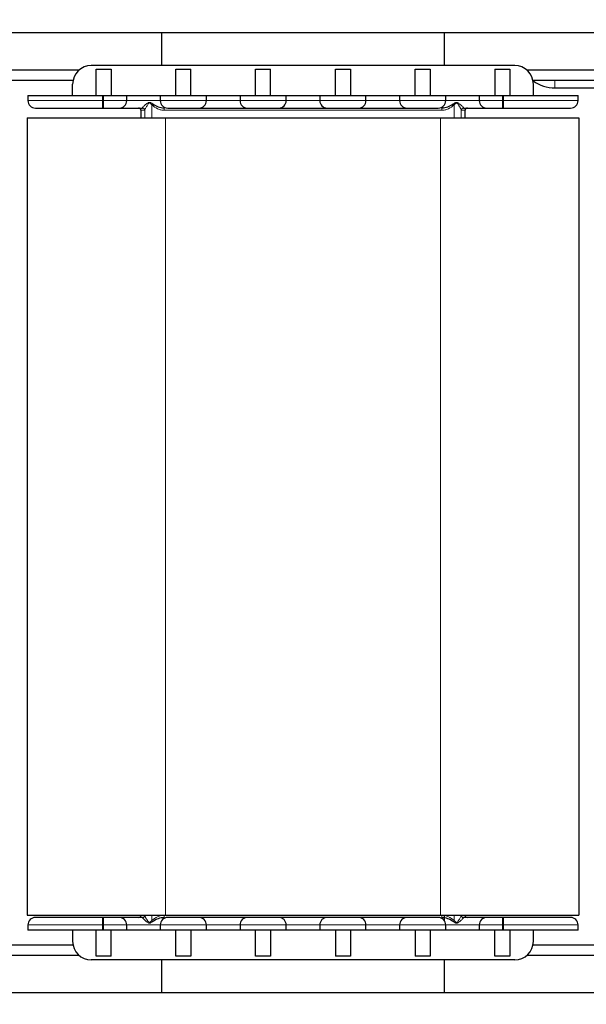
# Model space of a CAD drawing. Header units: millimetres. Extents: x 5 to 418, y 2 to 292.
# Tile 12 of 48: x 90 to 115, y 177 to 221. Entities that reach past the tile are written whole.
import ezdxf

# ---------------------------------------------------------------- set-up
doc = ezdxf.new("R2010")
doc.units = ezdxf.units.MM
doc.layers.add('SLD-0', color=7, linetype='Continuous')
doc.styles.add('SLDTEXTSTYLE0', font='TXT', dxfattribs={"width": 0.605})
doc.dimstyles.new('SLDDIMSTYLE1', dxfattribs={"dimtxt": 3.5, "dimasz": 3.302, "dimexe": 0, "dimexo": 0.0625, "dimgap": 0.875, "dimtad": 1, "dimdec": 1, "dimlfac": 3, "dimrnd": 1e-09, "dimzin": 12, "dimdsep": 46, "dimtxsty": 'SLDTEXTSTYLE0', "dimsah": 1, "dimcen": 0.09, "dimadec": 0, "dimazin": 3, "dimtfac": 1, "dimtofl": 0, "dimtmove": 0, "dimatfit": 3, "dimfxl": 1, "dimfrac": 2, "dimtolj": 1, "dimtzin": 12, "dimarcsym": 0})

# ---------------------------------------------------------------- blocks, each defined once
blk = doc.blocks.new('_D_1')
at = {"layer": 'SLD-0'}
for p, q in [((114.413, 250.007), (157.219, 250.007)), ((156.219, 164.236), (156.219, 250.007)), ((147.013, 164.236), (157.219, 164.236))]:
    blk.add_line(p, q, dxfattribs=at)
for points in [[(156.219, 250.007), (155.711, 246.705), (156.727, 246.705)], [(156.219, 164.236), (156.727, 167.538), (155.711, 167.538)]]:
    blk.add_solid(points, dxfattribs=at)
at = {"layer": 'SLD-0', "insert": (151.707, 201.106), "char_height": 3.5, "attachment_point": 1, "rotation": 90, "style": 'SLDTEXTSTYLE0'}
blk.add_mtext('257,3', dxfattribs=at)

msp = doc.modelspace()

# ---------------------------------------------------------------- linework, layer by layer
at = {"color": 7, "linetype": 'Continuous', "lineweight": 25}
for p, q in [((134.1796, 220.6692), (70.8463, 220.6692)), ((96.1796, 220.6692), (96.1796, 219.2025)), ((108.8463, 219.2025), (108.8463, 220.6692)), ((92.5047, 219.0025), (87.1879, 219.0025)), ((111.9796, 219.2025), (93.0463, 219.2025)), ((93.263, 219.0358), (93.9296, 219.0358)), ((93.263, 217.8692), (93.263, 219.0358)), ((93.9296, 219.0358), (93.9296, 217.8692)), ((96.8296, 217.8692), (96.8296, 219.0358)), ((96.8296, 219.0358), (97.4963, 219.0358)), ((97.4963, 217.8692), (97.4963, 219.0358)), ((100.3963, 217.8692), (100.3963, 219.0358)), ((100.3963, 219.0358), (101.063, 219.0358)), ((101.063, 217.8692), (101.063, 219.0358)), ((103.963, 217.8692), (103.963, 219.0358)), ((103.963, 219.0358), (104.6296, 219.0358)), ((104.6296, 219.0358), (104.6296, 217.8692)), ((107.5296, 217.8692), (107.5296, 219.0358)), ((107.5296, 219.0358), (108.1963, 219.0358)), ((108.1963, 219.0358), (108.1963, 217.8692)), ((111.0963, 219.0358), (111.0963, 217.8692)), ((111.0963, 219.0358), (111.763, 219.0358)), ((111.763, 219.0358), (111.763, 217.8692)), ((117.838, 219.0025), (112.5212, 219.0025)), ((92.2298, 218.5358), (87.4628, 218.5358)), ((117.5631, 218.5358), (112.7961, 218.5358)), ((92.213, 217.8692), (92.213, 218.3692)), ((112.813, 217.8692), (112.813, 218.3692)), ((113.7796, 218.2025), (117.5463, 218.2025)), ((90.213, 217.8692), (90.213, 217.6358)), ((90.213, 217.8692), (93.5463, 217.8692)), ((93.5463, 217.8692), (93.5963, 217.8692)), ((93.5963, 217.8692), (94.6296, 217.8692)), ((94.6296, 217.6358), (94.6296, 217.8692)), ((94.6296, 217.8692), (94.9528, 217.8692)), ((94.9528, 217.8692), (95.8065, 217.8692)), ((95.8065, 217.8692), (96.1296, 217.8692)), ((96.1296, 217.8692), (96.1296, 217.6358)), ((96.1296, 217.8692), (98.1963, 217.8692)), ((98.1963, 217.6358), (98.1963, 217.8692)), ((98.1963, 217.8692), (99.6963, 217.8692)), ((99.6963, 217.8692), (99.6963, 217.6358)), ((99.6963, 217.8692), (101.763, 217.8692)), ((101.763, 217.6358), (101.763, 217.8692)), ((101.763, 217.8692), (103.263, 217.8692)), ((103.263, 217.8692), (103.263, 217.6358)), ((103.263, 217.8692), (105.3296, 217.8692)), ((105.3296, 217.6358), (105.3296, 217.8692)), ((105.3296, 217.8692), (106.8296, 217.8692)), ((106.8296, 217.8692), (106.8296, 217.6358)), ((106.8296, 217.8692), (108.8963, 217.8692)), ((108.8963, 217.6358), (108.8963, 217.8692)), ((108.8963, 217.8692), (109.2194, 217.8692)), ((109.2194, 217.8692), (110.0732, 217.8692)), ((110.0732, 217.8692), (110.3963, 217.8692)), ((110.3963, 217.8692), (110.3963, 217.6358)), ((110.3963, 217.8692), (111.4296, 217.8692)), ((111.4296, 217.8692), (111.4796, 217.8692)), ((111.4796, 217.8692), (114.813, 217.8692)), ((114.813, 217.6358), (114.813, 217.8692)), ((93.5463, 217.3025), (93.5963, 217.3025)), ((95.263, 217.2025), (95.263, 216.8692)), ((108.7858, 217.306), (108.7204, 217.3011)), ((109.763, 216.8692), (109.763, 217.2025)), ((111.4296, 217.3025), (111.4796, 217.3025)), ((90.1796, 216.8692), (90.1796, 181.2025)), ((90.1796, 216.8692), (96.363, 216.8692)), ((96.363, 216.8692), (108.663, 216.8692)), ((108.663, 216.8692), (114.8463, 216.8692)), ((114.8463, 216.8692), (114.8463, 181.2025)), ((90.1796, 181.2025), (96.363, 181.2025)), ((93.5963, 181.1025), (93.5463, 181.1025)), ((96.2402, 181.099), (96.3055, 181.1039)), ((96.363, 181.2025), (108.663, 181.2025)), ((108.663, 181.2025), (114.8463, 181.2025)), ((108.8463, 180.9448), (108.8463, 181.2025)), ((111.4796, 181.1025), (111.4296, 181.1025)), ((90.213, 180.7692), (90.213, 180.5358)), ((93.5463, 180.5358), (90.213, 180.5358)), ((92.213, 180.5358), (92.213, 180.0358)), ((93.263, 179.3692), (93.263, 180.5358)), ((93.5963, 180.5358), (93.5463, 180.5358)), ((94.6296, 180.5358), (93.5963, 180.5358)), ((93.9296, 179.3692), (93.9296, 180.5358)), ((94.6296, 180.5358), (94.6296, 180.7692)), ((94.9528, 180.5358), (94.6296, 180.5358)), ((95.8065, 180.5358), (94.9528, 180.5358)), ((96.1296, 180.5358), (95.8065, 180.5358)), ((96.1296, 180.7692), (96.1296, 180.5358)), ((98.1963, 180.5358), (96.1296, 180.5358)), ((96.8296, 179.3692), (96.8296, 180.5358)), ((97.4963, 180.5358), (97.4963, 179.3692)), ((98.1963, 180.5358), (98.1963, 180.7692)), ((99.6963, 180.5358), (98.1963, 180.5358)), ((99.6963, 180.7692), (99.6963, 180.5358)), ((101.763, 180.5358), (99.6963, 180.5358)), ((100.3963, 179.3692), (100.3963, 180.5358)), ((101.063, 180.5358), (101.063, 179.3692)), ((101.763, 180.5358), (101.763, 180.7692)), ((103.263, 180.5358), (101.763, 180.5358)), ((103.263, 180.7692), (103.263, 180.5358)), ((105.3296, 180.5358), (103.263, 180.5358)), ((103.963, 180.5358), (103.963, 179.3692)), ((104.6296, 180.5358), (104.6296, 179.3692)), ((105.3296, 180.5358), (105.3296, 180.7692)), ((106.8296, 180.5358), (105.3296, 180.5358)), ((106.8296, 180.7692), (106.8296, 180.5358)), ((108.8963, 180.5358), (106.8296, 180.5358)), ((107.5296, 180.5358), (107.5296, 179.3692)), ((108.1963, 180.5358), (108.1963, 179.3692)), ((108.8963, 180.5358), (108.8963, 180.7692)), ((109.2194, 180.5358), (108.8963, 180.5358)), ((110.0732, 180.5358), (109.2194, 180.5358)), ((110.3963, 180.5358), (110.0732, 180.5358)), ((110.3963, 180.7692), (110.3963, 180.5358)), ((111.4296, 180.5358), (110.3963, 180.5358)), ((111.0963, 179.3692), (111.0963, 180.5358)), ((111.4796, 180.5358), (111.4296, 180.5358)), ((114.813, 180.5358), (111.4796, 180.5358)), ((111.763, 180.5358), (111.763, 179.3692)), ((112.813, 180.0358), (112.813, 180.5358)), ((114.813, 180.5358), (114.813, 180.7692)), ((92.2298, 179.8692), (87.4628, 179.8692)), ((117.5631, 179.8692), (112.7961, 179.8692)), ((92.5047, 179.4025), (87.1879, 179.4025)), ((93.9296, 179.3692), (93.263, 179.3692)), ((97.4963, 179.3692), (96.8296, 179.3692)), ((101.063, 179.3692), (100.3963, 179.3692)), ((104.6296, 179.3692), (103.963, 179.3692)), ((108.1963, 179.3692), (107.5296, 179.3692)), ((111.763, 179.3692), (111.0963, 179.3692)), ((117.838, 179.4025), (112.5212, 179.4025)), ((111.9796, 179.2025), (93.0463, 179.2025)), ((96.1796, 179.2025), (96.1796, 177.7358)), ((108.8463, 177.7358), (108.8463, 179.2025)), ((134.1796, 177.7358), (70.8463, 177.7358))]:
    msp.add_line(p, q, dxfattribs=at)
at = {"color": 7, "linetype": 'Continuous', "lineweight": 18}
for p, q in [((113.7796, 218.2025), (113.7796, 218.5358)), ((90.213, 217.6358), (93.5463, 217.6358)), ((93.5463, 217.6358), (93.5463, 217.8692)), ((93.5463, 217.3025), (93.5463, 217.6358)), ((93.5963, 217.6358), (93.5463, 217.6358)), ((93.5963, 217.8692), (93.5963, 217.6358)), ((93.5963, 217.6358), (94.6296, 217.6358)), ((93.5963, 217.6358), (93.5963, 217.3025)), ((96.1296, 217.6358), (94.6296, 217.6358)), ((96.1296, 217.6358), (98.1963, 217.6358)), ((99.6963, 217.6358), (98.1963, 217.6358)), ((99.6963, 217.6358), (101.763, 217.6358)), ((103.263, 217.6358), (101.763, 217.6358)), ((103.263, 217.6358), (105.3296, 217.6358)), ((106.8296, 217.6358), (105.3296, 217.6358)), ((106.8296, 217.6358), (108.8963, 217.6358)), ((110.3963, 217.6358), (108.8963, 217.6358)), ((110.3963, 217.6358), (111.4296, 217.6358)), ((111.4296, 217.6358), (111.4296, 217.8692)), ((111.4296, 217.3025), (111.4296, 217.6358)), ((111.4796, 217.6358), (111.4296, 217.6358)), ((111.4796, 217.8692), (111.4796, 217.6358)), ((111.4796, 217.6358), (111.4796, 217.3025)), ((111.4796, 217.6358), (114.813, 217.6358)), ((95.4335, 217.2025), (95.263, 217.2025)), ((95.3336, 217.3025), (95.3368, 217.3083)), ((95.4335, 217.2025), (95.4375, 217.21)), ((95.4375, 216.8692), (95.4375, 217.21)), ((95.7532, 216.8692), (95.7532, 217.4402)), ((108.7165, 217.2025), (96.3095, 217.2025)), ((109.2728, 216.8692), (109.2728, 217.4402)), ((109.5885, 216.8692), (109.5885, 217.21)), ((109.5925, 217.2025), (109.5885, 217.21)), ((109.763, 217.2025), (109.5925, 217.2025)), ((109.6891, 217.3083), (109.6924, 217.3025)), ((96.363, 216.8692), (96.363, 181.2025)), ((108.663, 216.8692), (108.663, 181.2025)), ((93.5463, 180.7692), (93.5463, 181.1025)), ((93.5963, 181.1025), (93.5963, 180.7692)), ((95.3368, 181.0968), (95.3336, 181.1025)), ((95.4375, 181.195), (95.4375, 181.2025)), ((95.7532, 180.9648), (95.7532, 181.2025)), ((109.2728, 180.9648), (109.2728, 181.2025)), ((109.5885, 181.195), (109.5885, 181.2025)), ((109.6924, 181.1025), (109.6891, 181.0968)), ((111.4296, 180.7692), (111.4296, 181.1025)), ((111.4796, 181.1025), (111.4796, 180.7692)), ((93.5463, 180.7692), (90.213, 180.7692)), ((93.5463, 180.7692), (93.5963, 180.7692)), ((93.5463, 180.5358), (93.5463, 180.7692)), ((94.6296, 180.7692), (93.5963, 180.7692)), ((93.5963, 180.7692), (93.5963, 180.5358)), ((94.6296, 180.7692), (96.1296, 180.7692)), ((98.1963, 180.7692), (96.1296, 180.7692)), ((98.1963, 180.7692), (99.6963, 180.7692)), ((101.763, 180.7692), (99.6963, 180.7692)), ((101.763, 180.7692), (103.263, 180.7692)), ((105.3296, 180.7692), (103.263, 180.7692)), ((105.3296, 180.7692), (106.8296, 180.7692)), ((108.8963, 180.7692), (106.8296, 180.7692)), ((108.8963, 180.7692), (110.3963, 180.7692)), ((111.4296, 180.7692), (110.3963, 180.7692)), ((111.4296, 180.7692), (111.4796, 180.7692)), ((111.4296, 180.5358), (111.4296, 180.7692)), ((114.813, 180.7692), (111.4796, 180.7692)), ((111.4796, 180.7692), (111.4796, 180.5358))]:
    msp.add_line(p, q, dxfattribs=at)
at = {"color": 7, "linetype": 'Continuous', "lineweight": 25}
for centre, radius, start, end in [((93.0463, 218.3692), 0.8333, 90, 180), ((111.9796, 218.3692), 0.8333, 0, 90), ((113.7796, 219.8692), 1.6667, 233.95395, 270), ((90.5463, 217.6358), 0.3333, 180, 270), ((94.2963, 217.6358), 0.3333, 270, 0), ((96.463, 217.6358), 0.3333, 180, 270), ((97.863, 217.6358), 0.3333, 270, 0), ((100.0296, 217.6358), 0.3333, 180, 270), ((101.4296, 217.6358), 0.3333, 270, 0), ((103.5963, 217.6358), 0.3333, 180, 270), ((104.9963, 217.6358), 0.3333, 270, 0), ((107.163, 217.6358), 0.3333, 180, 270), ((108.563, 217.6358), 0.3333, 270, 0), ((110.7296, 217.6358), 0.3333, 180, 270), ((114.4796, 217.6358), 0.3333, 270, 0), ((95.163, 217.2025), 0.1, 0, 90), ((109.863, 217.2025), 0.1, 90, 180), ((90.5463, 180.7692), 0.3333, 90, 180), ((94.2963, 180.7692), 0.3333, 0, 90), ((95.163, 181.2025), 0.1, 270, 0), ((96.463, 180.7692), 0.3333, 90, 180), ((97.863, 180.7692), 0.3333, 0, 90), ((100.0296, 180.7692), 0.3333, 90, 180), ((101.4296, 180.7692), 0.3333, 0, 90), ((103.5963, 180.7692), 0.3333, 90, 180), ((104.9963, 180.7692), 0.3333, 0, 90), ((107.163, 180.7692), 0.3333, 90, 180), ((108.563, 180.7692), 0.3333, 0, 90), ((109.863, 181.2025), 0.1, 180, 270), ((110.7296, 180.7692), 0.3333, 90, 180), ((114.4796, 180.7692), 0.3333, 0, 90), ((93.0463, 180.0358), 0.8333, 180, 270), ((111.9796, 180.0358), 0.8333, 270, 0)]:
    msp.add_arc(centre, radius, start, end, dxfattribs=at)
at = {"color": 7, "linetype": 'Continuous', "lineweight": 18}
for centre, radius, start, end in [((95.3335, 217.2026), 0.0999, 359.96466, 89.96462), ((95.3373, 217.2081), 0.1002, 1.09317, 90.27493), ((94.2462, 218.8853), 2.0879, 316.20203, 317.89452), ((95.7779, 217.2274), 0.5321, 357.31321, 8.1086), ((109.248, 217.2274), 0.5321, 171.8914, 182.68679), ((110.7798, 218.8853), 2.0879, 222.10548, 223.79797), ((109.6887, 217.2081), 0.1002, 89.72473, 178.90683), ((109.6924, 217.2026), 0.0999, 90.03543, 180.03534), ((95.3335, 181.2024), 0.0999, 270.03538, 0.03534), ((95.3373, 181.1969), 0.1002, 269.72473, 358.90683), ((95.7779, 181.1776), 0.5321, 351.8914, 2.68679), ((109.248, 181.1776), 0.5321, 177.31321, 188.1086), ((109.6887, 181.1969), 0.1002, 181.09317, 270.27493), ((109.6924, 181.2024), 0.0999, 179.96466, 269.96462), ((94.2462, 179.5197), 2.0879, 42.10548, 43.79797), ((110.7798, 179.5197), 2.0879, 136.20203, 137.89452)]:
    msp.add_arc(centre, radius, start, end, dxfattribs=at)
for points, knots in [([(95.3368, 217.3083), (95.3412, 217.3158), (95.35, 217.3311), (95.4071, 217.3907), (95.4823, 217.4619), (95.5577, 217.5204), (95.6042, 217.5468), (95.6431, 217.558), (95.6816, 217.5527), (95.7331, 217.5296), (95.7691, 217.504), (95.7952, 217.4854)], [0, 0, 0, 0, 0.1228071, 0.2469155, 0.5037494, 0.6264658, 0.6883535, 0.7494885, 0.8086874, 0.8612361, 1, 1, 1, 1]), ([(95.4375, 217.21), (95.4403, 217.2182), (95.4464, 217.2358), (95.4812, 217.3016), (95.5348, 217.3961), (95.5857, 217.4844), (95.6252, 217.523), (95.6403, 217.53), (95.6497, 217.5318), (95.6593, 217.531), (95.6778, 217.5244), (95.7109, 217.4938), (95.7362, 217.4617), (95.7532, 217.4402)], [0, 0, 0, 0, 0.1171079, 0.2492797, 0.4979487, 0.6980449, 0.7477969, 0.7643795, 0.7798413, 0.7950263, 0.810823, 0.8736798, 1, 1, 1, 1]), ([(109.2308, 217.4854), (109.2554, 217.5029), (109.2924, 217.5291), (109.344, 217.5525), (109.3832, 217.5579), (109.4477, 217.5387), (109.5344, 217.4688), (109.6198, 217.3901), (109.6759, 217.3309), (109.6847, 217.3158), (109.6891, 217.3083)], [0, 0, 0, 0, 0.131027, 0.1967098, 0.2514104, 0.3068303, 0.5014157, 0.7543092, 0.8771233, 1, 1, 1, 1]), ([(95.7532, 217.4402), (95.835, 217.3768), (95.9591, 217.2807), (96.1566, 217.2132), (96.2595, 217.206), (96.3095, 217.2025)], [0, 0, 0, 0, 0.4995274, 0.7570531, 1, 1, 1, 1]), ([(108.7165, 217.2025), (108.7664, 217.206), (108.8694, 217.2132), (109.0668, 217.2807), (109.1909, 217.3768), (109.2728, 217.4402)], [0, 0, 0, 0, 0.2430076, 0.500474, 1, 1, 1, 1]), ([(95.7952, 180.9196), (95.7706, 180.9021), (95.7336, 180.8759), (95.6819, 180.8525), (95.6428, 180.8471), (95.5782, 180.8663), (95.4915, 180.9362), (95.4062, 181.0149), (95.35, 181.0741), (95.3412, 181.0892), (95.3368, 181.0968)], [0, 0, 0, 0, 0.131027, 0.1967098, 0.2514104, 0.3068303, 0.5014157, 0.7543092, 0.8771233, 1, 1, 1, 1]), ([(96.3095, 181.2025), (96.2595, 181.199), (96.1566, 181.1918), (95.9591, 181.1243), (95.835, 181.0282), (95.7532, 180.9648)], [0, 0, 0, 0, 0.2430076, 0.500474, 1, 1, 1, 1]), ([(109.2728, 180.9648), (109.1909, 181.0282), (109.0668, 181.1243), (108.8694, 181.1918), (108.7664, 181.199), (108.7165, 181.2025)], [0, 0, 0, 0, 0.4995274, 0.7570531, 1, 1, 1, 1]), ([(109.6891, 181.0968), (109.6847, 181.0892), (109.6759, 181.0739), (109.6189, 181.0143), (109.5436, 180.9431), (109.4683, 180.8846), (109.4217, 180.8582), (109.3829, 180.847), (109.3444, 180.8523), (109.2929, 180.8754), (109.2569, 180.9011), (109.2308, 180.9196)], [0, 0, 0, 0, 0.1228071, 0.2469155, 0.5037494, 0.6264658, 0.6883535, 0.7494885, 0.8086874, 0.8612361, 1, 1, 1, 1]), ([(109.5885, 181.195), (109.5856, 181.1868), (109.5795, 181.1692), (109.5447, 181.1034), (109.4912, 181.0089), (109.4402, 180.9206), (109.4008, 180.8821), (109.3857, 180.875), (109.3762, 180.8732), (109.3667, 180.874), (109.3482, 180.8806), (109.3151, 180.9112), (109.2897, 180.9433), (109.2728, 180.9648)], [0, 0, 0, 0, 0.1171079, 0.2492797, 0.4979487, 0.6980449, 0.7477969, 0.7643795, 0.7798413, 0.7950263, 0.810823, 0.8736798, 1, 1, 1, 1])]:
    msp.add_open_spline(points, degree=3, knots=knots, dxfattribs=at)
at = {"color": 7, "linetype": 'Continuous', "lineweight": 25}
for points, knots in [([(109.2728, 217.4402), (109.2897, 217.4617), (109.3151, 217.4938), (109.3482, 217.5245), (109.3667, 217.531), (109.3762, 217.5318), (109.3857, 217.53), (109.4008, 217.5229), (109.4218, 217.5025), (109.45, 217.4656), (109.4708, 217.4309), (109.5078, 217.3672), (109.5447, 217.3015), (109.5795, 217.2358), (109.5856, 217.2182), (109.5885, 217.21)], [0, 0, 0, 0, 0.1262808, 0.189118, 0.2049233, 0.2201084, 0.2355606, 0.252124, 0.3018888, 0.3770218, 0.4812077, 0.5022073, 0.7507987, 0.8829381, 1, 1, 1, 1]), ([(90.5463, 217.3025), (90.5864, 217.3025), (90.648, 217.3025), (91.0221, 217.3025), (91.4093, 217.3025), (91.8899, 217.3025), (92.5884, 217.3025), (93.1689, 217.3025), (93.5463, 217.3025)], [0, 0, 0, 0, 0.23945684, 0.36836066, 0.5, 0.63163934, 0.76054316, 1, 1, 1, 1]), ([(93.5963, 217.3025), (93.6843, 217.3025), (93.8202, 217.3025), (93.9834, 217.3025), (94.0947, 217.3025), (94.1852, 217.3025), (94.2724, 217.3025), (94.2869, 217.3025), (94.2963, 217.3025)], [0, 0, 0, 0, 0.23944295, 0.36963993, 0.49999993, 0.63019699, 0.76055705, 1, 1, 1, 1]), ([(94.2963, 217.3025), (94.3106, 217.3025), (94.3403, 217.3025), (94.5788, 217.3025), (94.9269, 217.3025), (95.2015, 217.3025), (95.3336, 217.3025)], [0, 0, 0, 0, 0.2406499, 0.5, 0.7593501, 1, 1, 1, 1]), ([(95.7952, 217.4854), (95.8737, 217.4363), (96.0304, 217.3383), (96.2134, 217.3144), (96.3047, 217.3025)], [0, 0, 0, 0, 0.50096528, 1, 1, 1, 1]), ([(96.463, 217.3025), (96.4724, 217.3025), (96.4869, 217.3025), (96.574, 217.3025), (96.6645, 217.3025), (96.7759, 217.3025), (96.939, 217.3025), (97.163, 217.3025), (97.3869, 217.3025), (97.55, 217.3025), (97.6614, 217.3025), (97.7519, 217.3025), (97.839, 217.3025), (97.8536, 217.3025), (97.863, 217.3025)], [0, 0, 0, 0, 0.1197215, 0.18482, 0.25, 0.3150985, 0.3802785, 0.5, 0.6197215, 0.68482, 0.75, 0.8150985, 0.8802785, 1, 1, 1, 1]), ([(97.863, 217.3025), (97.8775, 217.3025), (97.9, 217.3025), (98.0349, 217.3025), (98.1748, 217.3025), (98.3472, 217.3025), (98.5997, 217.3025), (98.9463, 217.3025), (99.2929, 217.3025), (99.5453, 217.3025), (99.7177, 217.3025), (99.8577, 217.3025), (99.9926, 217.3025), (100.0151, 217.3025), (100.0296, 217.3025)], [0, 0, 0, 0, 0.1197215, 0.1848344, 0.25, 0.3151129, 0.3802785, 0.5, 0.6197215, 0.6848344, 0.75, 0.8151129, 0.8802785, 1, 1, 1, 1]), ([(100.0296, 217.3025), (100.039, 217.3025), (100.0536, 217.3025), (100.1407, 217.3025), (100.2311, 217.3025), (100.3425, 217.3025), (100.5057, 217.3025), (100.7296, 217.3025), (100.9536, 217.3025), (101.1167, 217.3025), (101.2281, 217.3025), (101.3185, 217.3025), (101.4057, 217.3025), (101.4202, 217.3025), (101.4296, 217.3025)], [0, 0, 0, 0, 0.1197215, 0.18482, 0.25, 0.3150985, 0.3802785, 0.5, 0.6197215, 0.68482, 0.75, 0.8150985, 0.8802785, 1, 1, 1, 1]), ([(101.4296, 217.3025), (101.4442, 217.3025), (101.4667, 217.3025), (101.6015, 217.3025), (101.7415, 217.3025), (101.9139, 217.3025), (102.1664, 217.3025), (102.513, 217.3025), (102.8595, 217.3025), (103.112, 217.3025), (103.2844, 217.3025), (103.4244, 217.3025), (103.5593, 217.3025), (103.5818, 217.3025), (103.5963, 217.3025)], [0, 0, 0, 0, 0.11972147, 0.18483439, 0.24999998, 0.31511292, 0.38027853, 0.5, 0.61972147, 0.68483439, 0.74999998, 0.81511292, 0.88027853, 1, 1, 1, 1]), ([(103.5963, 217.3025), (103.6057, 217.3025), (103.6202, 217.3025), (103.7074, 217.3025), (103.7978, 217.3025), (103.9092, 217.3025), (104.0723, 217.3025), (104.2963, 217.3025), (104.5202, 217.3025), (104.6834, 217.3025), (104.7947, 217.3025), (104.8852, 217.3025), (104.9724, 217.3025), (104.9869, 217.3025), (104.9963, 217.3025)], [0, 0, 0, 0, 0.1197215, 0.18482, 0.25, 0.3150985, 0.3802785, 0.5, 0.6197215, 0.68482, 0.75, 0.8150985, 0.8802785, 1, 1, 1, 1]), ([(104.9963, 217.3025), (105.0109, 217.3025), (105.0333, 217.3025), (105.1682, 217.3025), (105.3082, 217.3025), (105.4806, 217.3025), (105.733, 217.3025), (106.0796, 217.3025), (106.4262, 217.3025), (106.6787, 217.3025), (106.851, 217.3025), (106.9911, 217.3025), (107.126, 217.3025), (107.1484, 217.3025), (107.163, 217.3025)], [0, 0, 0, 0, 0.1197215, 0.1848344, 0.25, 0.3151129, 0.3802785, 0.5, 0.6197215, 0.6848344, 0.75, 0.8151129, 0.8802785, 1, 1, 1, 1]), ([(107.163, 217.3025), (107.1724, 217.3025), (107.1869, 217.3025), (107.274, 217.3025), (107.3645, 217.3025), (107.4759, 217.3025), (107.639, 217.3025), (107.863, 217.3025), (108.0869, 217.3025), (108.25, 217.3025), (108.3614, 217.3025), (108.4519, 217.3025), (108.539, 217.3025), (108.5536, 217.3025), (108.563, 217.3025)], [0, 0, 0, 0, 0.1197215, 0.18482, 0.25, 0.3150985, 0.3802785, 0.5, 0.6197215, 0.68482, 0.75, 0.8150985, 0.8802785, 1, 1, 1, 1]), ([(108.7212, 217.3025), (108.8125, 217.3144), (108.9955, 217.3383), (109.1522, 217.4363), (109.2308, 217.4854)], [0, 0, 0, 0, 0.49903472, 1, 1, 1, 1]), ([(109.6924, 217.3025), (109.8245, 217.3025), (110.099, 217.3025), (110.4472, 217.3025), (110.6856, 217.3025), (110.7153, 217.3025), (110.7296, 217.3025)], [0, 0, 0, 0, 0.2406499, 0.5, 0.7593501, 1, 1, 1, 1]), ([(110.7296, 217.3025), (110.739, 217.3025), (110.7536, 217.3025), (110.8407, 217.3025), (110.9311, 217.3025), (111.0425, 217.3025), (111.2057, 217.3025), (111.3416, 217.3025), (111.4296, 217.3025)], [0, 0, 0, 0, 0.2394429, 0.3696399, 0.4999999, 0.630197, 0.7605571, 1, 1, 1, 1]), ([(111.4796, 217.3025), (111.857, 217.3025), (112.4376, 217.3025), (113.136, 217.3025), (113.6166, 217.3025), (114.0038, 217.3025), (114.3779, 217.3025), (114.4396, 217.3025), (114.4796, 217.3025)], [0, 0, 0, 0, 0.2394568, 0.3683607, 0.5, 0.6316393, 0.7605432, 1, 1, 1, 1]), ([(93.5463, 181.1025), (93.1689, 181.1025), (92.5884, 181.1025), (91.8899, 181.1025), (91.4093, 181.1025), (91.0221, 181.1025), (90.648, 181.1025), (90.5864, 181.1025), (90.5463, 181.1025)], [0, 0, 0, 0, 0.2394568, 0.3683607, 0.5, 0.6316393, 0.7605432, 1, 1, 1, 1]), ([(94.2963, 181.1025), (94.2869, 181.1025), (94.2724, 181.1025), (94.1852, 181.1025), (94.0948, 181.1025), (93.9834, 181.1025), (93.8203, 181.1025), (93.6843, 181.1025), (93.5963, 181.1025)], [0, 0, 0, 0, 0.2394429, 0.3696399, 0.4999999, 0.630197, 0.7605571, 1, 1, 1, 1]), ([(95.3336, 181.1025), (95.2015, 181.1025), (94.9269, 181.1025), (94.5788, 181.1025), (94.3403, 181.1025), (94.3106, 181.1025), (94.2963, 181.1025)], [0, 0, 0, 0, 0.2406499, 0.5, 0.7593501, 1, 1, 1, 1]), ([(95.7532, 180.9648), (95.7362, 180.9433), (95.7109, 180.9112), (95.6778, 180.8806), (95.6593, 180.874), (95.6497, 180.8732), (95.6402, 180.875), (95.6252, 180.8821), (95.6042, 180.9025), (95.5759, 180.9394), (95.5551, 180.9741), (95.5181, 181.0378), (95.4813, 181.1035), (95.4464, 181.1692), (95.4403, 181.1868), (95.4375, 181.195)], [0, 0, 0, 0, 0.1262808, 0.189118, 0.2049233, 0.2201084, 0.2355606, 0.252124, 0.3018888, 0.3770218, 0.4812077, 0.5022073, 0.7507987, 0.8829381, 1, 1, 1, 1]), ([(96.3047, 181.1025), (96.2134, 181.0906), (96.0304, 181.0667), (95.8737, 180.9687), (95.7952, 180.9196)], [0, 0, 0, 0, 0.4990347, 1, 1, 1, 1]), ([(97.863, 181.1025), (97.8536, 181.1025), (97.8391, 181.1025), (97.7519, 181.1025), (97.6615, 181.1025), (97.5501, 181.1025), (97.387, 181.1025), (97.163, 181.1025), (96.9391, 181.1025), (96.7759, 181.1025), (96.6646, 181.1025), (96.5741, 181.1025), (96.4869, 181.1025), (96.4724, 181.1025), (96.463, 181.1025)], [0, 0, 0, 0, 0.1197215, 0.18482, 0.25, 0.3150985, 0.3802785, 0.5, 0.6197215, 0.68482, 0.75, 0.8150985, 0.8802785, 1, 1, 1, 1]), ([(100.0296, 181.1025), (100.0151, 181.1025), (99.9926, 181.1025), (99.8578, 181.1025), (99.7178, 181.1025), (99.5454, 181.1025), (99.2929, 181.1025), (98.9463, 181.1025), (98.5997, 181.1025), (98.3473, 181.1025), (98.1749, 181.1025), (98.0349, 181.1025), (97.9, 181.1025), (97.8775, 181.1025), (97.863, 181.1025)], [0, 0, 0, 0, 0.1197215, 0.1848344, 0.25, 0.3151129, 0.3802785, 0.5, 0.6197215, 0.6848344, 0.75, 0.8151129, 0.8802785, 1, 1, 1, 1]), ([(101.4296, 181.1025), (101.4202, 181.1025), (101.4057, 181.1025), (101.3186, 181.1025), (101.2281, 181.1025), (101.1167, 181.1025), (100.9536, 181.1025), (100.7296, 181.1025), (100.5057, 181.1025), (100.3426, 181.1025), (100.2312, 181.1025), (100.1407, 181.1025), (100.0536, 181.1025), (100.039, 181.1025), (100.0296, 181.1025)], [0, 0, 0, 0, 0.1197215, 0.18482, 0.25, 0.3150985, 0.3802785, 0.5, 0.6197215, 0.68482, 0.75, 0.8150985, 0.8802785, 1, 1, 1, 1]), ([(103.5963, 181.1025), (103.5818, 181.1025), (103.5593, 181.1025), (103.4244, 181.1025), (103.2844, 181.1025), (103.1121, 181.1025), (102.8596, 181.1025), (102.513, 181.1025), (102.1664, 181.1025), (101.9139, 181.1025), (101.7416, 181.1025), (101.6016, 181.1025), (101.4667, 181.1025), (101.4442, 181.1025), (101.4296, 181.1025)], [0, 0, 0, 0, 0.1197215, 0.1848344, 0.25, 0.3151129, 0.3802785, 0.5, 0.6197215, 0.6848344, 0.75, 0.8151129, 0.8802785, 1, 1, 1, 1]), ([(104.9963, 181.1025), (104.9869, 181.1025), (104.9724, 181.1025), (104.8852, 181.1025), (104.7948, 181.1025), (104.6834, 181.1025), (104.5203, 181.1025), (104.2963, 181.1025), (104.0724, 181.1025), (103.9093, 181.1025), (103.7979, 181.1025), (103.7074, 181.1025), (103.6202, 181.1025), (103.6057, 181.1025), (103.5963, 181.1025)], [0, 0, 0, 0, 0.1197215, 0.18482, 0.25, 0.3150985, 0.3802785, 0.5, 0.6197215, 0.68482, 0.75, 0.8150985, 0.8802785, 1, 1, 1, 1]), ([(107.163, 181.1025), (107.1484, 181.1025), (107.126, 181.1025), (106.9911, 181.1025), (106.8511, 181.1025), (106.6787, 181.1025), (106.4263, 181.1025), (106.0796, 181.1025), (105.7331, 181.1025), (105.4806, 181.1025), (105.3083, 181.1025), (105.1682, 181.1025), (105.0333, 181.1025), (105.0109, 181.1025), (104.9963, 181.1025)], [0, 0, 0, 0, 0.1197215, 0.1848344, 0.25, 0.3151129, 0.3802785, 0.5, 0.6197215, 0.6848344, 0.75, 0.8151129, 0.8802785, 1, 1, 1, 1]), ([(108.563, 181.1025), (108.5536, 181.1025), (108.5391, 181.1025), (108.4519, 181.1025), (108.3615, 181.1025), (108.2501, 181.1025), (108.087, 181.1025), (107.863, 181.1025), (107.6391, 181.1025), (107.4759, 181.1025), (107.3646, 181.1025), (107.2741, 181.1025), (107.1869, 181.1025), (107.1724, 181.1025), (107.163, 181.1025)], [0, 0, 0, 0, 0.1197215, 0.18482, 0.25, 0.3150985, 0.3802785, 0.5, 0.6197215, 0.68482, 0.75, 0.8150985, 0.8802785, 1, 1, 1, 1]), ([(109.2308, 180.9196), (109.1522, 180.9687), (108.9955, 181.0667), (108.8125, 181.0906), (108.7212, 181.1025)], [0, 0, 0, 0, 0.5009653, 1, 1, 1, 1]), ([(110.7296, 181.1025), (110.7153, 181.1025), (110.6856, 181.1025), (110.4472, 181.1025), (110.099, 181.1025), (109.8245, 181.1025), (109.6924, 181.1025)], [0, 0, 0, 0, 0.2406499, 0.5, 0.7593501, 1, 1, 1, 1]), ([(111.4296, 181.1025), (111.3416, 181.1025), (111.2057, 181.1025), (111.0426, 181.1025), (110.9312, 181.1025), (110.8407, 181.1025), (110.7536, 181.1025), (110.739, 181.1025), (110.7296, 181.1025)], [0, 0, 0, 0, 0.23944295, 0.36963993, 0.49999993, 0.63019699, 0.76055705, 1, 1, 1, 1]), ([(114.4796, 181.1025), (114.4396, 181.1025), (114.3779, 181.1025), (114.0038, 181.1025), (113.6166, 181.1025), (113.136, 181.1025), (112.4376, 181.1025), (111.857, 181.1025), (111.4796, 181.1025)], [0, 0, 0, 0, 0.23945684, 0.36836066, 0.5, 0.63163934, 0.76054316, 1, 1, 1, 1])]:
    msp.add_open_spline(points, degree=3, knots=knots, dxfattribs=at)

# ---------------------------------------------------------------- dimensions: what is measured, and where the dimension line sits
at = {"layer": 'SLD-0'}
dim = msp.add_linear_dim(base=(156.2188, 250.0065), p1=(147.013, 164.2358), p2=(114.413, 250.0065), angle=90, dimstyle='SLDDIMSTYLE1', dxfattribs=at)
dim.commit()
dim.dimension.update_dxf_attribs({"geometry": '_D_1', "text_midpoint": (156.2188, 207.1212), "dimtype": 160})

doc.saveas('drawing.dxf')
